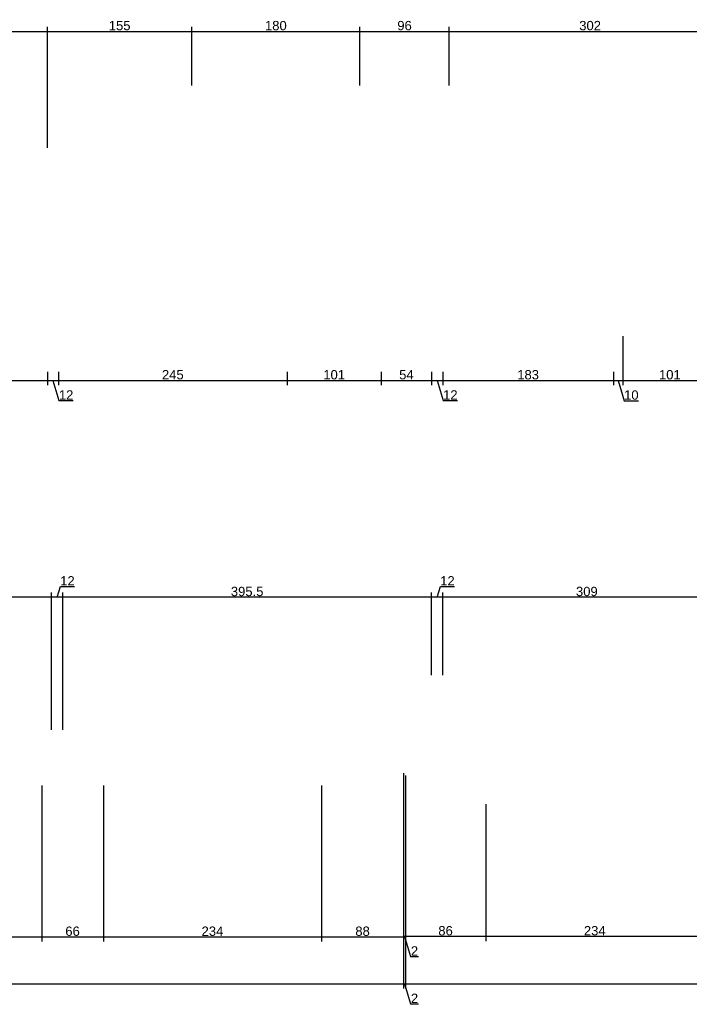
# Model space of a CAD drawing. Header units: millimetres. Extents: x 126553 to 403692, y -95821 to 38049.
# Tile 97 of 256: x 164648 to 165366, y -9250 to -8194. Entities that reach past the tile are written whole.
import ezdxf

# ---------------------------------------------------------------- set-up
doc = ezdxf.new("R2010")
doc.units = ezdxf.units.MM
doc.layers.add('11_wymiary', color=55, linetype='Continuous')
doc.layers.add('11_wymiary @ 50', color=55, linetype='Continuous')
doc.styles.add('11_RJ', font='arial.ttf')
doc.dimstyles.new('11_RJ (cc)', dxfattribs={"dimtxt": 0.2, "dimasz": 0.001, "dimexe": 0.1, "dimexo": 0.1, "dimgap": 0.02, "dimtad": 1, "dimdec": 1, "dimrnd": 0.5, "dimzin": 12, "dimdsep": 46, "dimtxsty": '11_RJ', "dimblk": 'OBLIQUE', "dimcen": 0, "dimdle": 0.01, "dimclrd": 256, "dimclre": 256, "dimclrt": 2, "dimazin": 3, "dimtfac": 1, "dimtdec": 1, "dimtofl": 0, "dimtmove": 0, "dimatfit": 3, "dimldrblk": 'DOT', "dimfxl": 1, "dimtolj": 1, "dimtzin": 13, "dimarcsym": 0})

# ---------------------------------------------------------------- blocks, each defined once
blk = doc.blocks.new('_Oblique')
at = {"color": 0, "linetype": 'ByBlock', "lineweight": -2}
blk.add_line((-0.5, -0.5), (0.5, 0.5), dxfattribs=at)
blk = doc.blocks.new('*D774')
at = {"layer": '11_wymiary', "lineweight": -2, "transparency": 16777216}
for p, q in [((164565.9, -8206.1), (164677.9, -8206.1)), ((164566.4, -8264.1), (164566.4, -8201.1)), ((164677.4, -8331.1), (164677.4, -8201.1))]:
    blk.add_line(p, q, dxfattribs=at)
at = {"layer": 'Defpoints', "color": 0, "transparency": 16777216}
for p in [(164677.4, -8206.1), (164566.4, -8269.1), (164677.4, -8336.1)]:
    blk.add_point(p, dxfattribs=at)
at = {"layer": '11_wymiary', "lineweight": -2, "transparency": 16777216, "xscale": 0.05, "yscale": 0.05, "zscale": 0.05, "rotation": 180}
blk.add_blockref('_Oblique', (164566.4, -8206.1), dxfattribs=at)
at = {"layer": '11_wymiary', "lineweight": -2, "transparency": 16777216, "xscale": 0.05, "yscale": 0.05, "zscale": 0.05}
blk.add_blockref('_Oblique', (164677.4, -8206.1), dxfattribs=at)
at = {"layer": '11_wymiary', "color": 2, "transparency": 16777216, "insert": (164621.9, -8200.1), "char_height": 10, "attachment_point": 5, "style": '11_RJ'}
blk.add_mtext('\\A1;111', dxfattribs=at)
blk = doc.blocks.new('_Dot')
at = {"color": 0, "linetype": 'ByBlock', "lineweight": -2}
blk.add_line((-0.5, 0), (-1, 0), dxfattribs=at)
at = {"color": 0, "linetype": 'ByBlock', "const_width": 0.5}
blk.add_lwpolyline([(-0.25, 0, 1), (0.25, 0, 1)], format="xyb", close=True, dxfattribs=at)
blk = doc.blocks.new('*D775')
at = {"layer": '11_wymiary', "lineweight": -2, "transparency": 16777216}
for p, q in [((164676.9, -8206.1), (164832.9, -8206.1)), ((164677.4, -8331.1), (164677.4, -8201.1)), ((164832.4, -8264.1), (164832.4, -8201.1))]:
    blk.add_line(p, q, dxfattribs=at)
at = {"layer": 'Defpoints', "color": 0, "transparency": 16777216}
for p in [(164832.4, -8206.1), (164832.4, -8269.1), (164677.4, -8336.1)]:
    blk.add_point(p, dxfattribs=at)
at = {"layer": '11_wymiary', "lineweight": -2, "transparency": 16777216, "xscale": 0.05, "yscale": 0.05, "zscale": 0.05, "rotation": 180}
blk.add_blockref('_Oblique', (164677.4, -8206.1), dxfattribs=at)
at = {"layer": '11_wymiary', "lineweight": -2, "transparency": 16777216, "xscale": 0.05, "yscale": 0.05, "zscale": 0.05}
blk.add_blockref('_Oblique', (164832.4, -8206.1), dxfattribs=at)
at = {"layer": '11_wymiary', "color": 2, "transparency": 16777216, "insert": (164754.9, -8200), "char_height": 10, "attachment_point": 5, "style": '11_RJ'}
blk.add_mtext('\\A1;155', dxfattribs=at)
blk = doc.blocks.new('*D776')
at = {"layer": '11_wymiary', "lineweight": -2, "transparency": 16777216}
for p, q in [((164831.9, -8206.1), (165012.9, -8206.1)), ((164832.4, -8264.1), (164832.4, -8201.1)), ((165012.4, -8264.1), (165012.4, -8201.1))]:
    blk.add_line(p, q, dxfattribs=at)
at = {"layer": 'Defpoints', "color": 0, "transparency": 16777216}
for p in [(165012.4, -8206.1), (164832.4, -8269.1), (165012.4, -8269.1)]:
    blk.add_point(p, dxfattribs=at)
at = {"layer": '11_wymiary', "lineweight": -2, "transparency": 16777216, "xscale": 0.05, "yscale": 0.05, "zscale": 0.05, "rotation": 180}
blk.add_blockref('_Oblique', (164832.4, -8206.1), dxfattribs=at)
at = {"layer": '11_wymiary', "lineweight": -2, "transparency": 16777216, "xscale": 0.05, "yscale": 0.05, "zscale": 0.05}
blk.add_blockref('_Oblique', (165012.4, -8206.1), dxfattribs=at)
at = {"layer": '11_wymiary', "color": 2, "transparency": 16777216, "insert": (164922.4, -8200), "char_height": 10, "attachment_point": 5, "style": '11_RJ'}
blk.add_mtext('\\A1;180', dxfattribs=at)
blk = doc.blocks.new('*D777')
at = {"layer": '11_wymiary', "lineweight": -2, "transparency": 16777216}
for p, q in [((165011.9, -8206.1), (165108.9, -8206.1)), ((165012.4, -8264.1), (165012.4, -8201.1)), ((165108.4, -8264.1), (165108.4, -8201.1))]:
    blk.add_line(p, q, dxfattribs=at)
at = {"layer": 'Defpoints', "color": 0, "transparency": 16777216}
for p in [(165108.4, -8206.1), (165012.4, -8269.1), (165108.4, -8269.1)]:
    blk.add_point(p, dxfattribs=at)
at = {"layer": '11_wymiary', "lineweight": -2, "transparency": 16777216, "xscale": 0.05, "yscale": 0.05, "zscale": 0.05, "rotation": 180}
blk.add_blockref('_Oblique', (165012.4, -8206.1), dxfattribs=at)
at = {"layer": '11_wymiary', "lineweight": -2, "transparency": 16777216, "xscale": 0.05, "yscale": 0.05, "zscale": 0.05}
blk.add_blockref('_Oblique', (165108.4, -8206.1), dxfattribs=at)
at = {"layer": '11_wymiary', "color": 2, "transparency": 16777216, "insert": (165060.4, -8200), "char_height": 10, "attachment_point": 5, "style": '11_RJ'}
blk.add_mtext('\\A1;96', dxfattribs=at)
blk = doc.blocks.new('*D778')
at = {"layer": '11_wymiary', "lineweight": -2, "transparency": 16777216}
for p, q in [((165107.9, -8206.1), (165410.9, -8206.1)), ((165108.4, -8264.1), (165108.4, -8201.1)), ((165410.4, -8291.1), (165410.4, -8201.1))]:
    blk.add_line(p, q, dxfattribs=at)
at = {"layer": 'Defpoints', "color": 0, "transparency": 16777216}
for p in [(165410.4, -8206.1), (165108.4, -8269.1), (165410.4, -8296.1)]:
    blk.add_point(p, dxfattribs=at)
at = {"layer": '11_wymiary', "lineweight": -2, "transparency": 16777216, "xscale": 0.05, "yscale": 0.05, "zscale": 0.05, "rotation": 180}
blk.add_blockref('_Oblique', (165108.4, -8206.1), dxfattribs=at)
at = {"layer": '11_wymiary', "lineweight": -2, "transparency": 16777216, "xscale": 0.05, "yscale": 0.05, "zscale": 0.05}
blk.add_blockref('_Oblique', (165410.4, -8206.1), dxfattribs=at)
at = {"layer": '11_wymiary', "color": 2, "transparency": 16777216, "insert": (165259.4, -8200), "char_height": 10, "attachment_point": 5, "style": '11_RJ'}
blk.add_mtext('\\A1;302', dxfattribs=at)
blk = doc.blocks.new('*D86')
at = {"layer": '11_wymiary', "lineweight": -2, "transparency": 16777216}
for p, q in [((164566.4, -8571.2), (164566.4, -8585.6)), ((164677.4, -8571.2), (164677.4, -8585.6)), ((164565.9, -8580.6), (164677.9, -8580.6))]:
    blk.add_line(p, q, dxfattribs=at)
at = {"layer": 'Defpoints', "color": 0, "transparency": 16777216}
for p in [(164566.4, -8566.2), (164677.4, -8566.2), (164677.4, -8580.6)]:
    blk.add_point(p, dxfattribs=at)
at = {"layer": '11_wymiary', "lineweight": -2, "transparency": 16777216, "xscale": 0.05, "yscale": 0.05, "zscale": 0.05, "rotation": 180}
blk.add_blockref('_Oblique', (164566.4, -8580.6), dxfattribs=at)
at = {"layer": '11_wymiary', "lineweight": -2, "transparency": 16777216, "xscale": 0.05, "yscale": 0.05, "zscale": 0.05}
blk.add_blockref('_Oblique', (164677.4, -8580.6), dxfattribs=at)
at = {"layer": '11_wymiary', "color": 2, "transparency": 16777216, "insert": (164588.8, -8574.6), "char_height": 10, "attachment_point": 5, "style": '11_RJ'}
blk.add_mtext('\\A1;111', dxfattribs=at)
blk = doc.blocks.new('*D87')
at = {"layer": '11_wymiary', "lineweight": -2, "transparency": 16777216}
for p, q in [((164677.4, -8571.2), (164677.4, -8585.6)), ((164689.4, -8571.2), (164689.4, -8585.6)), ((164676.9, -8580.6), (164689.9, -8580.6)), ((164683.4, -8580.6), (164689.8, -8602.2)), ((164689.8, -8602.2), (164705.1, -8602.2))]:
    blk.add_line(p, q, dxfattribs=at)
at = {"layer": 'Defpoints', "color": 0, "transparency": 16777216}
for p in [(164677.4, -8566.2), (164689.4, -8566.2), (164689.4, -8580.6)]:
    blk.add_point(p, dxfattribs=at)
at = {"layer": '11_wymiary', "lineweight": -2, "transparency": 16777216, "xscale": 0.05, "yscale": 0.05, "zscale": 0.05, "rotation": 180}
blk.add_blockref('_Oblique', (164677.4, -8580.6), dxfattribs=at)
at = {"layer": '11_wymiary', "lineweight": -2, "transparency": 16777216, "xscale": 0.05, "yscale": 0.05, "zscale": 0.05}
blk.add_blockref('_Oblique', (164689.4, -8580.6), dxfattribs=at)
at = {"layer": '11_wymiary', "color": 2, "transparency": 16777216, "insert": (164697.5, -8596.1), "char_height": 10, "attachment_point": 5, "style": '11_RJ'}
blk.add_mtext('\\A1;12', dxfattribs=at)
blk = doc.blocks.new('*D88')
at = {"layer": '11_wymiary', "lineweight": -2, "transparency": 16777216}
for p, q in [((164689.4, -8571.2), (164689.4, -8585.6)), ((164934.4, -8571.2), (164934.4, -8585.6)), ((164688.9, -8580.6), (164934.9, -8580.6))]:
    blk.add_line(p, q, dxfattribs=at)
at = {"layer": 'Defpoints', "color": 0, "transparency": 16777216}
for p in [(164689.4, -8566.2), (164934.4, -8566.2), (164934.4, -8580.6)]:
    blk.add_point(p, dxfattribs=at)
at = {"layer": '11_wymiary', "lineweight": -2, "transparency": 16777216, "xscale": 0.05, "yscale": 0.05, "zscale": 0.05, "rotation": 180}
blk.add_blockref('_Oblique', (164689.4, -8580.6), dxfattribs=at)
at = {"layer": '11_wymiary', "lineweight": -2, "transparency": 16777216, "xscale": 0.05, "yscale": 0.05, "zscale": 0.05}
blk.add_blockref('_Oblique', (164934.4, -8580.6), dxfattribs=at)
at = {"layer": '11_wymiary', "color": 2, "transparency": 16777216, "insert": (164811.9, -8574.5), "char_height": 10, "attachment_point": 5, "style": '11_RJ'}
blk.add_mtext('\\A1;245', dxfattribs=at)
blk = doc.blocks.new('*D89')
at = {"layer": '11_wymiary', "lineweight": -2, "transparency": 16777216}
for p, q in [((164934.4, -8571.2), (164934.4, -8585.6)), ((165035.4, -8571.2), (165035.4, -8585.6)), ((164933.9, -8580.6), (165035.9, -8580.6))]:
    blk.add_line(p, q, dxfattribs=at)
at = {"layer": 'Defpoints', "color": 0, "transparency": 16777216}
for p in [(164934.4, -8566.2), (165035.4, -8566.2), (165035.4, -8580.6)]:
    blk.add_point(p, dxfattribs=at)
at = {"layer": '11_wymiary', "lineweight": -2, "transparency": 16777216, "xscale": 0.05, "yscale": 0.05, "zscale": 0.05, "rotation": 180}
blk.add_blockref('_Oblique', (164934.4, -8580.6), dxfattribs=at)
at = {"layer": '11_wymiary', "lineweight": -2, "transparency": 16777216, "xscale": 0.05, "yscale": 0.05, "zscale": 0.05}
blk.add_blockref('_Oblique', (165035.4, -8580.6), dxfattribs=at)
at = {"layer": '11_wymiary', "color": 2, "transparency": 16777216, "insert": (164984.9, -8574.5), "char_height": 10, "attachment_point": 5, "style": '11_RJ'}
blk.add_mtext('\\A1;101', dxfattribs=at)
blk = doc.blocks.new('*D90')
at = {"layer": '11_wymiary', "lineweight": -2, "transparency": 16777216}
for p, q in [((165035.4, -8571.2), (165035.4, -8585.6)), ((165089.4, -8571.2), (165089.4, -8585.6)), ((165034.9, -8580.6), (165089.9, -8580.6))]:
    blk.add_line(p, q, dxfattribs=at)
at = {"layer": 'Defpoints', "color": 0, "transparency": 16777216}
for p in [(165035.4, -8566.2), (165089.4, -8566.2), (165089.4, -8580.6)]:
    blk.add_point(p, dxfattribs=at)
at = {"layer": '11_wymiary', "lineweight": -2, "transparency": 16777216, "xscale": 0.05, "yscale": 0.05, "zscale": 0.05, "rotation": 180}
blk.add_blockref('_Oblique', (165035.4, -8580.6), dxfattribs=at)
at = {"layer": '11_wymiary', "lineweight": -2, "transparency": 16777216, "xscale": 0.05, "yscale": 0.05, "zscale": 0.05}
blk.add_blockref('_Oblique', (165089.4, -8580.6), dxfattribs=at)
at = {"layer": '11_wymiary', "color": 2, "transparency": 16777216, "insert": (165062.4, -8574.5), "char_height": 10, "attachment_point": 5, "style": '11_RJ'}
blk.add_mtext('\\A1;54', dxfattribs=at)
blk = doc.blocks.new('*D91')
at = {"layer": '11_wymiary', "lineweight": -2, "transparency": 16777216}
for p, q in [((165089.4, -8571.2), (165089.4, -8585.6)), ((165101.4, -8571.2), (165101.4, -8585.6)), ((165088.9, -8580.6), (165101.9, -8580.6)), ((165095.4, -8580.6), (165101.8, -8602.2)), ((165101.8, -8602.2), (165117.1, -8602.2))]:
    blk.add_line(p, q, dxfattribs=at)
at = {"layer": 'Defpoints', "color": 0, "transparency": 16777216}
for p in [(165089.4, -8566.2), (165101.4, -8566.2), (165101.4, -8580.6)]:
    blk.add_point(p, dxfattribs=at)
at = {"layer": '11_wymiary', "lineweight": -2, "transparency": 16777216, "xscale": 0.05, "yscale": 0.05, "zscale": 0.05, "rotation": 180}
blk.add_blockref('_Oblique', (165089.4, -8580.6), dxfattribs=at)
at = {"layer": '11_wymiary', "lineweight": -2, "transparency": 16777216, "xscale": 0.05, "yscale": 0.05, "zscale": 0.05}
blk.add_blockref('_Oblique', (165101.4, -8580.6), dxfattribs=at)
at = {"layer": '11_wymiary', "color": 2, "transparency": 16777216, "insert": (165109.5, -8596.1), "char_height": 10, "attachment_point": 5, "style": '11_RJ'}
blk.add_mtext('\\A1;12', dxfattribs=at)
blk = doc.blocks.new('*D92')
at = {"layer": '11_wymiary', "lineweight": -2, "transparency": 16777216}
for p, q in [((165101.4, -8571.2), (165101.4, -8585.6)), ((165284.4, -8571.2), (165284.4, -8585.6)), ((165100.9, -8580.6), (165284.9, -8580.6))]:
    blk.add_line(p, q, dxfattribs=at)
at = {"layer": 'Defpoints', "color": 0, "transparency": 16777216}
for p in [(165101.4, -8566.2), (165284.4, -8566.2), (165284.4, -8580.6)]:
    blk.add_point(p, dxfattribs=at)
at = {"layer": '11_wymiary', "lineweight": -2, "transparency": 16777216, "xscale": 0.05, "yscale": 0.05, "zscale": 0.05, "rotation": 180}
blk.add_blockref('_Oblique', (165101.4, -8580.6), dxfattribs=at)
at = {"layer": '11_wymiary', "lineweight": -2, "transparency": 16777216, "xscale": 0.05, "yscale": 0.05, "zscale": 0.05}
blk.add_blockref('_Oblique', (165284.4, -8580.6), dxfattribs=at)
at = {"layer": '11_wymiary', "color": 2, "transparency": 16777216, "insert": (165192.9, -8574.5), "char_height": 10, "attachment_point": 5, "style": '11_RJ'}
blk.add_mtext('\\A1;183', dxfattribs=at)
blk = doc.blocks.new('*D93')
at = {"layer": '11_wymiary', "lineweight": -2, "transparency": 16777216}
for p, q in [((165294.4, -8533.2), (165294.4, -8585.6)), ((165284.4, -8571.2), (165284.4, -8585.6)), ((165283.9, -8580.6), (165294.9, -8580.6)), ((165289.4, -8580.6), (165295.9, -8602.4)), ((165295.9, -8602.4), (165311.2, -8602.4))]:
    blk.add_line(p, q, dxfattribs=at)
at = {"layer": 'Defpoints', "color": 0, "transparency": 16777216}
for p in [(165294.4, -8528.2), (165284.4, -8566.2), (165294.4, -8580.6)]:
    blk.add_point(p, dxfattribs=at)
at = {"layer": '11_wymiary', "lineweight": -2, "transparency": 16777216, "xscale": 0.05, "yscale": 0.05, "zscale": 0.05, "rotation": 180}
blk.add_blockref('_Oblique', (165284.4, -8580.6), dxfattribs=at)
at = {"layer": '11_wymiary', "lineweight": -2, "transparency": 16777216, "xscale": 0.05, "yscale": 0.05, "zscale": 0.05}
blk.add_blockref('_Oblique', (165294.4, -8580.6), dxfattribs=at)
at = {"layer": '11_wymiary', "color": 2, "transparency": 16777216, "insert": (165303.6, -8596.3), "char_height": 10, "attachment_point": 5, "style": '11_RJ'}
blk.add_mtext('\\A1;10', dxfattribs=at)
blk = doc.blocks.new('*D94')
at = {"layer": '11_wymiary', "lineweight": -2, "transparency": 16777216}
for p, q in [((165294.4, -8533.2), (165294.4, -8585.6)), ((165395.4, -8533.2), (165395.4, -8585.6)), ((165293.9, -8580.6), (165395.9, -8580.6))]:
    blk.add_line(p, q, dxfattribs=at)
at = {"layer": 'Defpoints', "color": 0, "transparency": 16777216}
for p in [(165294.4, -8528.2), (165395.4, -8528.2), (165395.4, -8580.6)]:
    blk.add_point(p, dxfattribs=at)
at = {"layer": '11_wymiary', "lineweight": -2, "transparency": 16777216, "xscale": 0.05, "yscale": 0.05, "zscale": 0.05, "rotation": 180}
blk.add_blockref('_Oblique', (165294.4, -8580.6), dxfattribs=at)
at = {"layer": '11_wymiary', "lineweight": -2, "transparency": 16777216, "xscale": 0.05, "yscale": 0.05, "zscale": 0.05}
blk.add_blockref('_Oblique', (165395.4, -8580.6), dxfattribs=at)
at = {"layer": '11_wymiary', "color": 2, "transparency": 16777216, "insert": (165344.9, -8574.5), "char_height": 10, "attachment_point": 5, "style": '11_RJ'}
blk.add_mtext('\\A1;101', dxfattribs=at)
blk = doc.blocks.new('*D263')
at = {"layer": '11_wymiary', "lineweight": -2, "transparency": 16777216}
for p, q in [((165101.4, -8896.7), (165101.4, -8808.1)), ((165410.4, -8959.7), (165410.4, -8808.1)), ((165410.9, -8813.1), (165100.9, -8813.1))]:
    blk.add_line(p, q, dxfattribs=at)
at = {"layer": 'Defpoints', "color": 0, "transparency": 16777216}
for p in [(165101.4, -8813.1), (165101.4, -8901.7), (165410.4, -8964.7)]:
    blk.add_point(p, dxfattribs=at)
at = {"layer": '11_wymiary', "lineweight": -2, "transparency": 16777216, "xscale": 0.05, "yscale": 0.05, "zscale": 0.05, "rotation": 180}
blk.add_blockref('_Oblique', (165101.4, -8813.1), dxfattribs=at)
at = {"layer": '11_wymiary', "lineweight": -2, "transparency": 16777216, "xscale": 0.05, "yscale": 0.05, "zscale": 0.05}
blk.add_blockref('_Oblique', (165410.4, -8813.1), dxfattribs=at)
at = {"layer": '11_wymiary', "color": 2, "transparency": 16777216, "insert": (165255.9, -8807), "char_height": 10, "attachment_point": 5, "style": '11_RJ'}
blk.add_mtext('\\A1;309', dxfattribs=at)
blk = doc.blocks.new('*D264')
at = {"layer": '11_wymiary', "lineweight": -2, "transparency": 16777216}
for p, q in [((165089.4, -8896.7), (165089.4, -8808.1)), ((165095.4, -8813.1), (165098.8, -8801.6)), ((165098.8, -8801.6), (165114.1, -8801.6)), ((165101.4, -8896.7), (165101.4, -8808.1)), ((165101.9, -8813.1), (165088.9, -8813.1))]:
    blk.add_line(p, q, dxfattribs=at)
at = {"layer": 'Defpoints', "color": 0, "transparency": 16777216}
for p in [(165089.4, -8813.1), (165089.4, -8901.7), (165101.4, -8901.7)]:
    blk.add_point(p, dxfattribs=at)
at = {"layer": '11_wymiary', "lineweight": -2, "transparency": 16777216, "xscale": 0.05, "yscale": 0.05, "zscale": 0.05, "rotation": 180}
blk.add_blockref('_Oblique', (165089.4, -8813.1), dxfattribs=at)
at = {"layer": '11_wymiary', "lineweight": -2, "transparency": 16777216, "xscale": 0.05, "yscale": 0.05, "zscale": 0.05}
blk.add_blockref('_Oblique', (165101.4, -8813.1), dxfattribs=at)
at = {"layer": '11_wymiary', "color": 2, "transparency": 16777216, "insert": (165106.4, -8795.5), "char_height": 10, "attachment_point": 5, "style": '11_RJ'}
blk.add_mtext('\\A1;12', dxfattribs=at)
blk = doc.blocks.new('*D265')
at = {"layer": '11_wymiary', "lineweight": -2, "transparency": 16777216}
for p, q in [((164693.9, -8955.3), (164693.9, -8808.1)), ((165089.4, -8896.7), (165089.4, -8808.1)), ((165089.9, -8813.1), (164693.4, -8813.1))]:
    blk.add_line(p, q, dxfattribs=at)
at = {"layer": 'Defpoints', "color": 0, "transparency": 16777216}
for p in [(164693.9, -8813.1), (165089.4, -8901.7), (164693.9, -8960.3)]:
    blk.add_point(p, dxfattribs=at)
at = {"layer": '11_wymiary', "lineweight": -2, "transparency": 16777216, "xscale": 0.05, "yscale": 0.05, "zscale": 0.05, "rotation": 180}
blk.add_blockref('_Oblique', (164693.9, -8813.1), dxfattribs=at)
at = {"layer": '11_wymiary', "lineweight": -2, "transparency": 16777216, "xscale": 0.05, "yscale": 0.05, "zscale": 0.05}
blk.add_blockref('_Oblique', (165089.4, -8813.1), dxfattribs=at)
at = {"layer": '11_wymiary', "color": 2, "transparency": 16777216, "insert": (164891.6, -8807), "char_height": 10, "attachment_point": 5, "style": '11_RJ'}
blk.add_mtext('\\A1;395.5', dxfattribs=at)
blk = doc.blocks.new('*D266')
at = {"layer": '11_wymiary', "lineweight": -2, "transparency": 16777216}
for p, q in [((164681.9, -8955.3), (164681.9, -8808.1)), ((164687.9, -8813.1), (164691.3, -8801.6)), ((164691.3, -8801.6), (164706.6, -8801.6)), ((164693.9, -8955.3), (164693.9, -8808.1)), ((164694.4, -8813.1), (164681.4, -8813.1))]:
    blk.add_line(p, q, dxfattribs=at)
at = {"layer": 'Defpoints', "color": 0, "transparency": 16777216}
for p in [(164681.9, -8813.1), (164681.9, -8960.3), (164693.9, -8960.3)]:
    blk.add_point(p, dxfattribs=at)
at = {"layer": '11_wymiary', "lineweight": -2, "transparency": 16777216, "xscale": 0.05, "yscale": 0.05, "zscale": 0.05, "rotation": 180}
blk.add_blockref('_Oblique', (164681.9, -8813.1), dxfattribs=at)
at = {"layer": '11_wymiary', "lineweight": -2, "transparency": 16777216, "xscale": 0.05, "yscale": 0.05, "zscale": 0.05}
blk.add_blockref('_Oblique', (164693.9, -8813.1), dxfattribs=at)
at = {"layer": '11_wymiary', "color": 2, "transparency": 16777216, "insert": (164698.9, -8795.5), "char_height": 10, "attachment_point": 5, "style": '11_RJ'}
blk.add_mtext('\\A1;12', dxfattribs=at)
blk = doc.blocks.new('*D267')
at = {"layer": '11_wymiary', "lineweight": -2, "transparency": 16777216}
for p, q in [((164381.9, -8896.7), (164381.9, -8808.1)), ((164681.9, -8955.3), (164681.9, -8808.1)), ((164682.4, -8813.1), (164381.4, -8813.1))]:
    blk.add_line(p, q, dxfattribs=at)
at = {"layer": 'Defpoints', "color": 0, "transparency": 16777216}
for p in [(164381.9, -8813.1), (164381.9, -8901.7), (164681.9, -8960.3)]:
    blk.add_point(p, dxfattribs=at)
at = {"layer": '11_wymiary', "lineweight": -2, "transparency": 16777216, "xscale": 0.05, "yscale": 0.05, "zscale": 0.05, "rotation": 180}
blk.add_blockref('_Oblique', (164381.9, -8813.1), dxfattribs=at)
at = {"layer": '11_wymiary', "lineweight": -2, "transparency": 16777216, "xscale": 0.05, "yscale": 0.05, "zscale": 0.05}
blk.add_blockref('_Oblique', (164681.9, -8813.1), dxfattribs=at)
at = {"layer": '11_wymiary', "color": 2, "transparency": 16777216, "insert": (164531.9, -8807), "char_height": 10, "attachment_point": 5, "style": '11_RJ'}
blk.add_mtext('\\A1;300', dxfattribs=at)
blk = doc.blocks.new('*D564')
at = {"layer": '11_wymiary', "lineweight": -2, "transparency": 16777216}
for p, q in [((165059.4, -9021.2), (165059.4, -9232.8)), ((161033.4, -9036.7), (161033.4, -9232.8)), ((161032.9, -9227.8), (165059.9, -9227.8))]:
    blk.add_line(p, q, dxfattribs=at)
at = {"layer": 'Defpoints', "color": 0, "transparency": 16777216}
for p in [(165059.4, -9016.2), (161033.4, -9031.7), (165059.4, -9227.8)]:
    blk.add_point(p, dxfattribs=at)
at = {"layer": '11_wymiary', "lineweight": -2, "transparency": 16777216, "xscale": 0.05, "yscale": 0.05, "zscale": 0.05, "rotation": 180}
blk.add_blockref('_Oblique', (161033.4, -9227.8), dxfattribs=at)
at = {"layer": '11_wymiary', "lineweight": -2, "transparency": 16777216, "xscale": 0.05, "yscale": 0.05, "zscale": 0.05}
blk.add_blockref('_Oblique', (165059.4, -9227.8), dxfattribs=at)
at = {"layer": '11_wymiary', "color": 2, "transparency": 16777216, "insert": (163046.4, -9221.7), "char_height": 10, "attachment_point": 5, "style": '11_RJ'}
blk.add_mtext('\\A1;4026', dxfattribs=at)
blk = doc.blocks.new('*D128')
at = {"layer": '11_wymiary', "lineweight": -2, "transparency": 16777216}
for p, q in [((164737.5, -9015.2), (164737.5, -9182.5)), ((164971.4, -9015.2), (164971.4, -9182.5)), ((164737, -9177.5), (164971.9, -9177.5))]:
    blk.add_line(p, q, dxfattribs=at)
at = {"layer": 'Defpoints', "color": 0, "transparency": 16777216}
for p in [(164737.5, -9010.2), (164971.4, -9010.2), (164971.4, -9177.5)]:
    blk.add_point(p, dxfattribs=at)
at = {"layer": '11_wymiary', "lineweight": -2, "transparency": 16777216, "xscale": 0.05, "yscale": 0.05, "zscale": 0.05, "rotation": 180}
blk.add_blockref('_Oblique', (164737.5, -9177.5), dxfattribs=at)
at = {"layer": '11_wymiary', "lineweight": -2, "transparency": 16777216, "xscale": 0.05, "yscale": 0.05, "zscale": 0.05}
blk.add_blockref('_Oblique', (164971.4, -9177.5), dxfattribs=at)
at = {"layer": '11_wymiary', "color": 2, "transparency": 16777216, "insert": (164854.4, -9171.4), "char_height": 10, "attachment_point": 5, "style": '11_RJ'}
blk.add_mtext('\\A1;234', dxfattribs=at)
blk = doc.blocks.new('*D135')
at = {"layer": '11_wymiary', "lineweight": -2, "transparency": 16777216}
for p, q in [((164671.4, -9015.2), (164671.4, -9182.5)), ((164737.5, -9015.2), (164737.5, -9182.5)), ((164670.9, -9177.5), (164738, -9177.5))]:
    blk.add_line(p, q, dxfattribs=at)
at = {"layer": 'Defpoints', "color": 0, "transparency": 16777216}
for p in [(164671.4, -9010.2), (164737.5, -9010.2), (164737.5, -9177.5)]:
    blk.add_point(p, dxfattribs=at)
at = {"layer": '11_wymiary', "lineweight": -2, "transparency": 16777216, "xscale": 0.05, "yscale": 0.05, "zscale": 0.05, "rotation": 180}
blk.add_blockref('_Oblique', (164671.4, -9177.5), dxfattribs=at)
at = {"layer": '11_wymiary', "lineweight": -2, "transparency": 16777216, "xscale": 0.05, "yscale": 0.05, "zscale": 0.05}
blk.add_blockref('_Oblique', (164737.5, -9177.5), dxfattribs=at)
at = {"layer": '11_wymiary', "color": 2, "transparency": 16777216, "insert": (164704.4, -9171.4), "char_height": 10, "attachment_point": 5, "style": '11_RJ'}
blk.add_mtext('\\A1;66', dxfattribs=at)
blk = doc.blocks.new('*D136')
at = {"layer": '11_wymiary', "lineweight": -2, "transparency": 16777216}
for p, q in [((164437.4, -9015.2), (164437.4, -9182.5)), ((164671.4, -9015.2), (164671.4, -9182.5)), ((164436.9, -9177.5), (164671.9, -9177.5))]:
    blk.add_line(p, q, dxfattribs=at)
at = {"layer": 'Defpoints', "color": 0, "transparency": 16777216}
for p in [(164437.4, -9010.2), (164671.4, -9010.2), (164671.4, -9177.5)]:
    blk.add_point(p, dxfattribs=at)
at = {"layer": '11_wymiary', "lineweight": -2, "transparency": 16777216, "xscale": 0.05, "yscale": 0.05, "zscale": 0.05, "rotation": 180}
blk.add_blockref('_Oblique', (164437.4, -9177.5), dxfattribs=at)
at = {"layer": '11_wymiary', "lineweight": -2, "transparency": 16777216, "xscale": 0.05, "yscale": 0.05, "zscale": 0.05}
blk.add_blockref('_Oblique', (164671.4, -9177.5), dxfattribs=at)
at = {"layer": '11_wymiary', "color": 2, "transparency": 16777216, "insert": (164554.4, -9171.4), "char_height": 10, "attachment_point": 5, "style": '11_RJ'}
blk.add_mtext('\\A1;234', dxfattribs=at)
blk = doc.blocks.new('*D138')
at = {"layer": '11_wymiary', "lineweight": -2, "transparency": 16777216}
for p, q in [((165059.4, -9001.7), (165059.4, -9182.5)), ((164971.4, -9015.2), (164971.4, -9182.5)), ((164970.9, -9177.5), (165059.9, -9177.5))]:
    blk.add_line(p, q, dxfattribs=at)
at = {"layer": 'Defpoints', "color": 0, "transparency": 16777216}
for p in [(165059.4, -8996.7), (164971.4, -9010.2), (165059.4, -9177.5)]:
    blk.add_point(p, dxfattribs=at)
at = {"layer": '11_wymiary', "lineweight": -2, "transparency": 16777216, "xscale": 0.05, "yscale": 0.05, "zscale": 0.05, "rotation": 180}
blk.add_blockref('_Oblique', (164971.4, -9177.5), dxfattribs=at)
at = {"layer": '11_wymiary', "lineweight": -2, "transparency": 16777216, "xscale": 0.05, "yscale": 0.05, "zscale": 0.05}
blk.add_blockref('_Oblique', (165059.4, -9177.5), dxfattribs=at)
at = {"layer": '11_wymiary', "color": 2, "transparency": 16777216, "insert": (165015.4, -9171.4), "char_height": 10, "attachment_point": 5, "style": '11_RJ'}
blk.add_mtext('\\A1;88', dxfattribs=at)
blk = doc.blocks.new('*D139')
at = {"layer": '11_wymiary', "lineweight": -2, "transparency": 16777216}
for p, q in [((165059.4, -9182.5), (165059.4, -9232.8)), ((165061.4, -9182), (165061.4, -9232.8)), ((165058.9, -9227.8), (165061.9, -9227.8)), ((165060.4, -9227.8), (165066.8, -9249.4)), ((165066.8, -9249.4), (165075.4, -9249.4))]:
    blk.add_line(p, q, dxfattribs=at)
at = {"layer": 'Defpoints', "color": 0, "transparency": 16777216}
for p in [(165059.4, -9177.5), (165061.4, -9177), (165061.4, -9227.8)]:
    blk.add_point(p, dxfattribs=at)
at = {"layer": '11_wymiary', "lineweight": -2, "transparency": 16777216, "xscale": 0.05, "yscale": 0.05, "zscale": 0.05, "rotation": 180}
blk.add_blockref('_Oblique', (165059.4, -9227.8), dxfattribs=at)
at = {"layer": '11_wymiary', "lineweight": -2, "transparency": 16777216, "xscale": 0.05, "yscale": 0.05, "zscale": 0.05}
blk.add_blockref('_Oblique', (165061.4, -9227.8), dxfattribs=at)
at = {"layer": '11_wymiary', "color": 2, "transparency": 16777216, "insert": (165071.1, -9243.3), "char_height": 10, "attachment_point": 5, "style": '11_RJ'}
blk.add_mtext('\\A1;2', dxfattribs=at)
blk = doc.blocks.new('*D195')
at = {"layer": '11_wymiary', "lineweight": -2, "transparency": 16777216}
for p, q in [((170380.4, -9021.2), (170380.4, -9232.8)), ((165060.9, -9227.8), (170380.9, -9227.8))]:
    blk.add_line(p, q, dxfattribs=at)
at = {"layer": 'Defpoints', "color": 0, "transparency": 16777216}
for p in [(170380.4, -9016.2), (165061.4, -9227.8), (170380.4, -9227.8)]:
    blk.add_point(p, dxfattribs=at)
at = {"layer": '11_wymiary', "lineweight": -2, "transparency": 16777216, "xscale": 0.05, "yscale": 0.05, "zscale": 0.05, "rotation": 180}
blk.add_blockref('_Oblique', (165061.4, -9227.8), dxfattribs=at)
at = {"layer": '11_wymiary', "lineweight": -2, "transparency": 16777216, "xscale": 0.05, "yscale": 0.05, "zscale": 0.05}
blk.add_blockref('_Oblique', (170380.4, -9227.8), dxfattribs=at)
at = {"layer": '11_wymiary', "color": 2, "transparency": 16777216, "insert": (167720.9, -9221.7), "char_height": 10, "attachment_point": 5, "style": '11_RJ'}
blk.add_mtext('\\A1;5319', dxfattribs=at)
blk = doc.blocks.new('*D208')
at = {"layer": '11_wymiary', "lineweight": -2, "transparency": 16777216}
for p, q in [((165147.4, -9035.2), (165147.4, -9182)), ((165381.4, -9035.2), (165381.4, -9182)), ((165381.9, -9177), (165146.9, -9177))]:
    blk.add_line(p, q, dxfattribs=at)
at = {"layer": 'Defpoints', "color": 0, "transparency": 16777216}
for p in [(165147.4, -9030.2), (165381.4, -9030.2), (165147.4, -9177)]:
    blk.add_point(p, dxfattribs=at)
at = {"layer": '11_wymiary', "lineweight": -2, "transparency": 16777216, "xscale": 0.05, "yscale": 0.05, "zscale": 0.05, "rotation": 180}
blk.add_blockref('_Oblique', (165147.4, -9177), dxfattribs=at)
at = {"layer": '11_wymiary', "lineweight": -2, "transparency": 16777216, "xscale": 0.05, "yscale": 0.05, "zscale": 0.05}
blk.add_blockref('_Oblique', (165381.4, -9177), dxfattribs=at)
at = {"layer": '11_wymiary', "color": 2, "transparency": 16777216, "insert": (165264.4, -9170.9), "char_height": 10, "attachment_point": 5, "style": '11_RJ'}
blk.add_mtext('\\A1;234', dxfattribs=at)
blk = doc.blocks.new('*D211')
at = {"layer": '11_wymiary', "lineweight": -2, "transparency": 16777216}
for p, q in [((165147.4, -9035.2), (165147.4, -9182)), ((165147.9, -9177), (165060.9, -9177))]:
    blk.add_line(p, q, dxfattribs=at)
at = {"layer": 'Defpoints', "color": 0, "transparency": 16777216}
for p in [(165147.4, -9030.2), (165061.4, -9177), (165061.4, -9177)]:
    blk.add_point(p, dxfattribs=at)
at = {"layer": '11_wymiary', "lineweight": -2, "transparency": 16777216, "xscale": 0.05, "yscale": 0.05, "zscale": 0.05, "rotation": 180}
blk.add_blockref('_Oblique', (165061.4, -9177), dxfattribs=at)
at = {"layer": '11_wymiary', "lineweight": -2, "transparency": 16777216, "xscale": 0.05, "yscale": 0.05, "zscale": 0.05}
blk.add_blockref('_Oblique', (165147.4, -9177), dxfattribs=at)
at = {"layer": '11_wymiary', "color": 2, "transparency": 16777216, "insert": (165104.4, -9170.9), "char_height": 10, "attachment_point": 5, "style": '11_RJ'}
blk.add_mtext('\\A1;86', dxfattribs=at)
blk = doc.blocks.new('*D212')
at = {"layer": '11_wymiary', "lineweight": -2, "transparency": 16777216}
for p, q in [((165059.4, -9004.2), (165059.4, -9182)), ((165061.4, -9004.2), (165061.4, -9182)), ((165061.9, -9177), (165058.9, -9177)), ((165060.4, -9177), (165066.8, -9198.5)), ((165066.8, -9198.5), (165075.4, -9198.5))]:
    blk.add_line(p, q, dxfattribs=at)
at = {"layer": 'Defpoints', "color": 0, "transparency": 16777216}
for p in [(165059.4, -8999.2), (165061.4, -8999.2), (165059.4, -9177)]:
    blk.add_point(p, dxfattribs=at)
at = {"layer": '11_wymiary', "lineweight": -2, "transparency": 16777216, "xscale": 0.05, "yscale": 0.05, "zscale": 0.05, "rotation": 180}
blk.add_blockref('_Oblique', (165059.4, -9177), dxfattribs=at)
at = {"layer": '11_wymiary', "lineweight": -2, "transparency": 16777216, "xscale": 0.05, "yscale": 0.05, "zscale": 0.05}
blk.add_blockref('_Oblique', (165061.4, -9177), dxfattribs=at)
at = {"layer": '11_wymiary', "color": 2, "transparency": 16777216, "insert": (165071.1, -9192.5), "char_height": 10, "attachment_point": 5, "style": '11_RJ'}
blk.add_mtext('\\A1;2', dxfattribs=at)

msp = doc.modelspace()

# ---------------------------------------------------------------- dimensions: what is measured, and where the dimension line sits
at = {"layer": '11_wymiary @ 50'}
for base, p1, p2, picture, middle in [((164677.35215, -8206.1323), (164566.35215, -8269.11299), (164677.35215, -8336.11299), '*D774', (164621.85215, -8200.11184)), ((164832.35215, -8206.1323), (164677.35215, -8336.11299), (164832.35215, -8269.11299), '*D775', (164754.85215, -8200.02657)), ((165012.35215, -8206.1323), (164832.35215, -8269.11299), (165012.35215, -8269.11299), '*D776', (164922.35215, -8200.02657)), ((165108.35215, -8206.1323), (165012.35215, -8269.11299), (165108.35215, -8269.11299), '*D777', (165060.35215, -8200.02657)), ((165410.35215, -8206.1323), (165108.35215, -8269.11299), (165410.35215, -8296.08608), '*D778', (165259.35215, -8200.02316)), ((165294.35215, -8580.60689), (165284.35215, -8566.18628), (165294.35215, -8528.18628), '*D93', (165296.89731, -8596.31835)), ((165395.35215, -8580.60689), (165294.35215, -8528.18628), (165395.35215, -8528.18628), '*D94', (165344.85215, -8574.50116)), ((164689.35215, -8580.60689), (164677.35215, -8566.18628), (164689.35215, -8566.18628), '*D87', (164690.82057, -8596.14782)), ((164934.35215, -8580.60689), (164689.35215, -8566.18628), (164934.35215, -8566.18628), '*D88', (164811.85215, -8574.50116)), ((165035.35215, -8580.60689), (164934.35215, -8566.18628), (165035.35215, -8566.18628), '*D89', (164984.85215, -8574.50116)), ((165089.35215, -8580.60689), (165035.35215, -8566.18628), (165089.35215, -8566.18628), '*D90', (165062.35215, -8574.52163)), ((165101.35215, -8580.60689), (165089.35215, -8566.18628), (165101.35215, -8566.18628), '*D91', (165102.82057, -8596.14782)), ((165284.35215, -8580.60689), (165101.35215, -8566.18628), (165284.35215, -8566.18628), '*D92', (165192.85215, -8574.49775)), ((164681.85215, -8813.07369), (164693.85215, -8960.28253), (164681.85215, -8960.28253), '*D266', (164692.30829, -8795.53277)), ((165089.35215, -8813.07369), (165101.35215, -8901.73273), (165089.35215, -8901.73273), '*D264', (165099.80829, -8795.53277)), ((164381.85215, -8813.07369), (164681.85215, -8960.28253), (164381.85215, -8901.73273), '*D267', (164531.85215, -8806.96455)), ((164693.85215, -8813.07369), (165089.35215, -8901.73273), (164693.85215, -8960.28253), '*D265', (164891.60215, -8806.96455)), ((165101.35215, -8813.07369), (165410.35215, -8964.73273), (165101.35215, -8901.73273), '*D263', (165255.85215, -8806.96455)), ((165059.35215, -9177.47701), (164971.35215, -9010.23273), (165059.35215, -8996.73273), '*D138', (165015.35215, -9171.37128)), ((165059.35215, -9176.98159), (165061.35215, -8999.23273), (165059.35215, -8999.23273), '*D212', (165067.82057, -9192.52252)), ((165059.35215, -9227.79027), (161033.35215, -9031.6997), (165059.35215, -9016.23273), '*D564', (163046.35215, -9221.68454)), ((164671.35215, -9177.47701), (164437.35215, -9010.23273), (164671.35215, -9010.23273), '*D136', (164554.35215, -9171.36787)), ((164737.45738, -9177.47701), (164671.35215, -9010.23273), (164737.45738, -9010.23273), '*D135', (164704.40476, -9171.37128)), ((164971.35215, -9177.47701), (164737.45738, -9010.23273), (164971.35215, -9010.23273), '*D128', (164854.40476, -9171.36787)), ((170380.35215, -9227.79027), (165061.35215, -9227.79027), (170380.35215, -9016.23273), '*D195', (167720.85215, -9221.68113)), ((165061.35215, -9176.98159), (165147.35215, -9030.23273), (165061.35215, -9176.98159), '*D211', (165104.35215, -9170.87586)), ((165147.35215, -9176.98159), (165381.35215, -9030.23273), (165147.35215, -9030.23273), '*D208', (165264.35215, -9170.87245)), ((165061.35215, -9227.79027), (165059.35215, -9177.47701), (165061.35215, -9176.98159), '*D139', (165067.82057, -9243.33119))]:
    dim = msp.add_linear_dim(base=base, p1=p1, p2=p2, dimstyle='11_RJ (cc)', override={"dimscale": 50, "dimtix": 0, "dimtofl": 0, "dimtmove": 1, "dimatfit": 3}, dxfattribs=at)
    dim.commit()
    dim.dimension.update_dxf_attribs({"geometry": picture, "text_midpoint": middle})
dim = msp.add_linear_dim(base=(164677.35215, -8580.60689), p1=(164566.35215, -8566.18628), p2=(164677.35215, -8566.18628), dimstyle='11_RJ (cc)', override={"dimscale": 50, "dimtix": 0, "dimtofl": 0, "dimtmove": 1, "dimatfit": 3}, dxfattribs=at)
dim.commit()
dim.dimension.update_dxf_attribs({"geometry": '*D86', "text_midpoint": (164588.80119, -8580.60689), "dimtype": 128})

doc.saveas('drawing.dxf')
